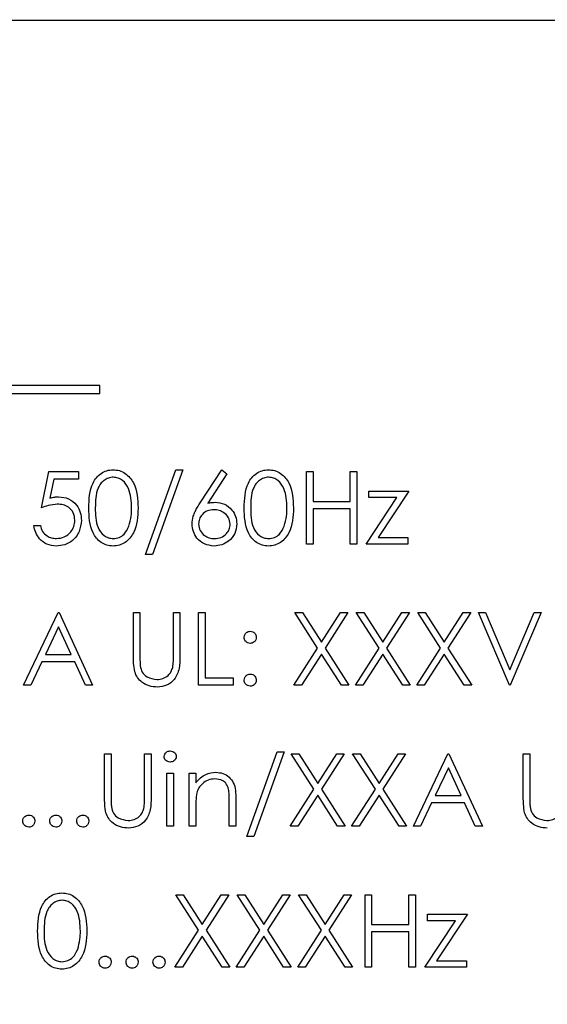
# Model space of a CAD drawing. Header units: millimetres. Extents: x 5 to 418, y 2 to 292.
# Tile 27 of 48: x 93.91 to 98.27, y 214.93 to 223.08. Entities that reach past the tile are written whole.
import ezdxf

# ---------------------------------------------------------------- set-up
doc = ezdxf.new("R2010")
doc.units = ezdxf.units.MM
doc.layers.add('SLD-0', color=7, linetype='Continuous')
doc.styles.add('SLDTEXTSTYLE0', font='TXT', dxfattribs={"width": 0.605})
doc.dimstyles.new('SLDDIMSTYLE0', dxfattribs={"dimtxt": 3.5, "dimasz": 3.302, "dimexe": 0, "dimexo": 0.0625, "dimgap": 0.875, "dimtad": 1, "dimlfac": 3, "dimrnd": 1e-09, "dimzin": 12, "dimdsep": 46, "dimtxsty": 'SLDTEXTSTYLE0', "dimsah": 1, "dimcen": 0.09, "dimadec": 0, "dimazin": 3, "dimtfac": 1, "dimtofl": 0, "dimtmove": 0, "dimatfit": 3, "dimfxl": 1, "dimfrac": 2, "dimtolj": 1, "dimtzin": 12, "dimarcsym": 0})

# ---------------------------------------------------------------- blocks, each defined once
blk = doc.blocks.new('_D')
at = {"layer": 'SLD-0'}
for p, q in [((58.038, 202.4881), (58.038, 259.5881)), ((132.3713, 202.4881), (132.3713, 259.5881)), ((58.038, 258.5881), (132.3713, 258.5881))]:
    blk.add_line(p, q, dxfattribs=at)
for points in [[(58.038, 258.5881), (61.34, 258.0801), (61.34, 259.0961)], [(132.3713, 258.5881), (129.0693, 259.0961), (129.0693, 258.0801)]]:
    blk.add_solid(points, dxfattribs=at)
at = {"layer": 'SLD-0', "insert": (91.1942, 263.0999), "char_height": 3.5, "attachment_point": 1, "style": 'SLDTEXTSTYLE0'}
blk.add_mtext('223', dxfattribs=at)

msp = doc.modelspace()

# ---------------------------------------------------------------- linework, layer by layer
at = {"color": 7, "linetype": 'Continuous', "lineweight": 25}
for p, q in [((103.5403, 223.0738), (86.8736, 223.0738)), ((94.5715, 220.0527), (87.2381, 220.0527)), ((87.2381, 219.9861), (94.5715, 219.9861)), ((94.5715, 219.9861), (94.5715, 220.0527)), ((94.087, 219.041), (94.1486, 219.341)), ((94.1486, 219.341), (94.3947, 219.341)), ((94.3947, 219.341), (94.3947, 219.2794)), ((94.9486, 218.6563), (95.1995, 219.3563)), ((95.2563, 219.3563), (95.0053, 218.6563)), ((95.1995, 219.3563), (95.2563, 219.3563)), ((95.4002, 219.0825), (95.5793, 219.3563)), ((95.5793, 219.3563), (95.6208, 219.3238)), ((96.2793, 219.341), (96.3332, 219.341)), ((96.2793, 218.741), (96.2793, 219.341)), ((96.3332, 219.341), (96.3332, 219.0948)), ((96.6409, 219.0948), (96.6409, 219.341)), ((96.6409, 219.341), (96.6947, 219.341)), ((96.6947, 219.341), (96.6947, 218.741)), ((94.1906, 219.2794), (94.1583, 219.1216)), ((94.3947, 219.2794), (94.1906, 219.2794)), ((95.6208, 219.3238), (95.4623, 219.0813)), ((96.7947, 219.1794), (97.1255, 219.1794)), ((96.7947, 219.1256), (96.7947, 219.1794)), ((97.1255, 219.1794), (96.8704, 218.7948)), ((96.3332, 219.0948), (96.6409, 219.0948)), ((96.7716, 218.741), (97.0268, 219.1256)), ((97.0268, 219.1256), (96.7947, 219.1256)), ((96.6409, 219.0333), (96.3332, 219.0333)), ((96.3332, 219.0333), (96.3332, 218.741)), ((96.6409, 218.741), (96.6409, 219.0333)), ((94.0255, 218.8948), (94.0793, 218.8948)), ((96.8704, 218.7948), (97.1178, 218.7948)), ((97.1178, 218.7948), (97.1178, 218.741)), ((96.3332, 218.741), (96.2793, 218.741)), ((96.6947, 218.741), (96.6409, 218.741)), ((97.1178, 218.741), (96.7716, 218.741)), ((95.0053, 218.6563), (94.9486, 218.6563)), ((93.9409, 217.5743), (94.2255, 218.1743)), ((94.2255, 218.1743), (94.2332, 218.1743)), ((94.2332, 218.1743), (94.5101, 217.5743)), ((94.8486, 218.1743), (94.9024, 218.1743)), ((94.8486, 217.8119), (94.8486, 218.1743)), ((94.9024, 218.1743), (94.9024, 217.8148)), ((95.1793, 217.8148), (95.1793, 218.1743)), ((95.1793, 218.1743), (95.2332, 218.1743)), ((95.2332, 218.1743), (95.2332, 217.8119)), ((95.387, 218.1743), (95.4409, 218.1743)), ((95.387, 217.5743), (95.387, 218.1743)), ((95.4409, 218.1743), (95.4409, 217.6358)), ((96.1832, 218.1743), (96.2453, 218.1743)), ((96.3714, 217.8803), (96.1832, 218.1743)), ((96.2453, 218.1743), (96.4024, 217.9289)), ((96.4024, 217.9289), (96.5595, 218.1743)), ((96.6216, 218.1743), (96.4335, 217.8803)), ((96.5595, 218.1743), (96.6216, 218.1743)), ((96.6909, 218.1743), (96.753, 218.1743)), ((96.8791, 217.8803), (96.6909, 218.1743)), ((96.753, 218.1743), (96.9101, 217.9289)), ((96.9101, 217.9289), (97.0672, 218.1743)), ((97.1293, 218.1743), (96.9412, 217.8803)), ((97.0672, 218.1743), (97.1293, 218.1743)), ((97.1986, 218.1743), (97.2607, 218.1743)), ((97.3868, 217.8803), (97.1986, 218.1743)), ((97.2607, 218.1743), (97.4178, 217.9289)), ((97.4178, 217.9289), (97.5749, 218.1743)), ((97.637, 218.1743), (97.4489, 217.8803)), ((97.5749, 218.1743), (97.637, 218.1743)), ((97.7024, 218.1743), (97.7601, 218.1743)), ((97.9563, 217.5743), (97.7024, 218.1743)), ((97.7601, 218.1743), (97.9601, 217.7015)), ((97.9601, 217.7015), (98.1601, 218.1743)), ((98.2178, 218.1743), (97.9639, 217.5743)), ((98.1601, 218.1743), (98.2178, 218.1743)), ((94.2287, 218.0573), (94.1201, 217.8281)), ((94.3345, 217.8281), (94.2287, 218.0573)), ((96.1755, 217.5743), (96.3714, 217.8803)), ((96.4335, 217.8803), (96.6293, 217.5743)), ((96.6832, 217.5743), (96.8791, 217.8803)), ((96.9412, 217.8803), (97.137, 217.5743)), ((97.1909, 217.5743), (97.3868, 217.8803)), ((97.4489, 217.8803), (97.6447, 217.5743)), ((94.1201, 217.8281), (94.3345, 217.8281)), ((96.4024, 217.8317), (96.2376, 217.5743)), ((96.5672, 217.5743), (96.4024, 217.8317)), ((96.9101, 217.8317), (96.7453, 217.5743)), ((97.0749, 217.5743), (96.9101, 217.8317)), ((97.4178, 217.8317), (97.253, 217.5743)), ((97.5826, 217.5743), (97.4178, 217.8317)), ((94.0909, 217.7666), (93.9996, 217.5743)), ((94.3629, 217.7666), (94.0909, 217.7666)), ((94.4516, 217.5743), (94.3629, 217.7666)), ((95.4409, 217.6358), (95.6716, 217.6358)), ((95.6716, 217.6358), (95.6716, 217.5743)), ((93.9996, 217.5743), (93.9409, 217.5743)), ((94.5101, 217.5743), (94.4516, 217.5743)), ((95.6716, 217.5743), (95.387, 217.5743)), ((96.2376, 217.5743), (96.1755, 217.5743)), ((96.6293, 217.5743), (96.5672, 217.5743)), ((96.7453, 217.5743), (96.6832, 217.5743)), ((97.137, 217.5743), (97.0749, 217.5743)), ((97.253, 217.5743), (97.1909, 217.5743)), ((97.6447, 217.5743), (97.5826, 217.5743)), ((97.9639, 217.5743), (97.9563, 217.5743)), ((94.6101, 216.6452), (94.6101, 217.0076)), ((94.6101, 217.0076), (94.6639, 217.0076)), ((94.6639, 217.0076), (94.6639, 216.6481)), ((94.9409, 216.6481), (94.9409, 217.0076)), ((94.9409, 217.0076), (94.9947, 217.0076)), ((94.9947, 217.0076), (94.9947, 216.6452)), ((95.787, 216.323), (96.038, 217.023)), ((96.0947, 217.023), (95.8438, 216.323)), ((96.038, 217.023), (96.0947, 217.023)), ((96.1524, 217.0076), (96.2145, 217.0076)), ((96.3406, 216.7136), (96.1524, 217.0076)), ((96.2145, 217.0076), (96.3716, 216.7622)), ((96.3716, 216.7622), (96.5287, 217.0076)), ((96.5909, 217.0076), (96.4028, 216.7136)), ((96.5287, 217.0076), (96.5909, 217.0076)), ((96.8483, 216.7136), (96.6601, 217.0076)), ((96.6601, 217.0076), (96.7222, 217.0076)), ((96.7222, 217.0076), (96.8793, 216.7622)), ((96.8793, 216.7622), (97.0364, 217.0076)), ((97.0986, 217.0076), (96.9105, 216.7136)), ((97.0364, 217.0076), (97.0986, 217.0076)), ((97.1639, 216.4076), (97.4486, 217.0076)), ((97.4486, 217.0076), (97.4563, 217.0076)), ((97.4563, 217.0076), (97.7332, 216.4076)), ((98.0716, 216.6452), (98.0716, 217.0076)), ((98.0716, 217.0076), (98.1255, 217.0076)), ((98.1255, 217.0076), (98.1255, 216.6481)), ((97.4518, 216.8907), (97.3432, 216.6615)), ((97.5576, 216.6615), (97.4518, 216.8907)), ((95.1255, 216.4076), (95.1255, 216.8461)), ((95.1255, 216.8461), (95.1793, 216.8461)), ((95.1793, 216.8461), (95.1793, 216.4076)), ((95.3101, 216.4076), (95.3101, 216.8461)), ((95.3101, 216.8461), (95.3639, 216.8461)), ((95.3639, 216.8461), (95.3639, 216.767)), ((96.1447, 216.4076), (96.3406, 216.7136)), ((96.3716, 216.6651), (96.2069, 216.4076)), ((96.5364, 216.4076), (96.3716, 216.6651)), ((96.4028, 216.7136), (96.5986, 216.4076)), ((96.6524, 216.4076), (96.8483, 216.7136)), ((96.8793, 216.6651), (96.7145, 216.4076)), ((97.0441, 216.4076), (96.8793, 216.6651)), ((96.9105, 216.7136), (97.1063, 216.4076)), ((97.3432, 216.6615), (97.5576, 216.6615)), ((95.3639, 216.5662), (95.3639, 216.4076)), ((95.6409, 216.4076), (95.6409, 216.6139)), ((95.6947, 216.6315), (95.6947, 216.4076)), ((97.3139, 216.5999), (97.2227, 216.4076)), ((97.5859, 216.5999), (97.3139, 216.5999)), ((97.6746, 216.4076), (97.5859, 216.5999)), ((95.1793, 216.4076), (95.1255, 216.4076)), ((95.3639, 216.4076), (95.3101, 216.4076)), ((95.6947, 216.4076), (95.6409, 216.4076)), ((96.2069, 216.4076), (96.1447, 216.4076)), ((96.5986, 216.4076), (96.5364, 216.4076)), ((96.7145, 216.4076), (96.6524, 216.4076)), ((97.1063, 216.4076), (97.0441, 216.4076)), ((97.2227, 216.4076), (97.1639, 216.4076)), ((97.7332, 216.4076), (97.6746, 216.4076)), ((95.8438, 216.323), (95.787, 216.323)), ((95.1986, 215.841), (95.2607, 215.841)), ((95.3868, 215.547), (95.1986, 215.841)), ((95.2607, 215.841), (95.4178, 215.5955)), ((95.4178, 215.5955), (95.5749, 215.841)), ((95.637, 215.841), (95.4489, 215.547)), ((95.5749, 215.841), (95.637, 215.841)), ((95.8945, 215.547), (95.7063, 215.841)), ((95.7063, 215.841), (95.7684, 215.841)), ((95.7684, 215.841), (95.9255, 215.5955)), ((95.9255, 215.5955), (96.0826, 215.841)), ((96.1447, 215.841), (95.9566, 215.547)), ((96.0826, 215.841), (96.1447, 215.841)), ((96.4022, 215.547), (96.2139, 215.841)), ((96.2139, 215.841), (96.2761, 215.841)), ((96.2761, 215.841), (96.4332, 215.5955)), ((96.4332, 215.5955), (96.5903, 215.841)), ((96.6524, 215.841), (96.4643, 215.547)), ((96.5903, 215.841), (96.6524, 215.841)), ((96.7639, 215.841), (96.8178, 215.841)), ((96.7639, 215.241), (96.7639, 215.841)), ((96.8178, 215.841), (96.8178, 215.5948)), ((97.1255, 215.5948), (97.1255, 215.841)), ((97.1255, 215.841), (97.1793, 215.841)), ((97.1793, 215.841), (97.1793, 215.241)), ((97.2793, 215.6794), (97.6101, 215.6794)), ((97.2793, 215.6256), (97.2793, 215.6794)), ((97.6101, 215.6794), (97.3551, 215.2948)), ((96.8178, 215.5948), (97.1255, 215.5948)), ((97.2563, 215.241), (97.5114, 215.6256)), ((97.5114, 215.6256), (97.2793, 215.6256)), ((95.1909, 215.241), (95.3868, 215.547)), ((95.4489, 215.547), (95.6447, 215.241)), ((95.6986, 215.241), (95.8945, 215.547)), ((95.9566, 215.547), (96.1524, 215.241)), ((96.2063, 215.241), (96.4022, 215.547)), ((96.4643, 215.547), (96.6601, 215.241)), ((97.1255, 215.5333), (96.8178, 215.5333)), ((96.8178, 215.5333), (96.8178, 215.241)), ((97.1255, 215.241), (97.1255, 215.5333)), ((95.4178, 215.4984), (95.253, 215.241)), ((95.5826, 215.241), (95.4178, 215.4984)), ((95.9255, 215.4984), (95.7607, 215.241)), ((96.0903, 215.241), (95.9255, 215.4984)), ((96.4332, 215.4984), (96.2684, 215.241)), ((96.598, 215.241), (96.4332, 215.4984)), ((97.3551, 215.2948), (97.6024, 215.2948)), ((97.6024, 215.2948), (97.6024, 215.241)), ((95.253, 215.241), (95.1909, 215.241)), ((95.6447, 215.241), (95.5826, 215.241)), ((95.7607, 215.241), (95.6986, 215.241)), ((96.1524, 215.241), (96.0903, 215.241)), ((96.2684, 215.241), (96.2063, 215.241)), ((96.6601, 215.241), (96.598, 215.241)), ((96.8178, 215.241), (96.7639, 215.241)), ((97.1793, 215.241), (97.1255, 215.241)), ((97.6024, 215.241), (97.2563, 215.241))]:
    msp.add_line(p, q, dxfattribs=at)
for points, knots in [([(94.4793, 219.0407), (94.4817, 219.1124), (94.4846, 219.202), (94.5405, 219.2922), (94.5794, 219.328), (94.6273, 219.3521), (94.6624, 219.3549), (94.6799, 219.3563)], [0, 0, 0, 0, 0.498702, 0.624177, 0.749467, 0.874745, 1, 1, 1, 1]), ([(94.6799, 219.3563), (94.6976, 219.3549), (94.7329, 219.3521), (94.7973, 219.3208), (94.8784, 219.2207), (94.8836, 219.1127), (94.887, 219.0407)], [0, 0, 0, 0, 0.1256001, 0.2511969, 0.5005813, 1, 1, 1, 1]), ([(95.7639, 219.0407), (95.7663, 219.1124), (95.7692, 219.202), (95.8251, 219.2922), (95.864, 219.328), (95.9119, 219.3521), (95.947, 219.3549), (95.9645, 219.3563)], [0, 0, 0, 0, 0.498702, 0.624177, 0.749467, 0.874745, 1, 1, 1, 1]), ([(95.9645, 219.3563), (95.9822, 219.3549), (96.0175, 219.3521), (96.0819, 219.3208), (96.163, 219.2207), (96.1682, 219.1127), (96.1716, 219.0407)], [0, 0, 0, 0, 0.1256, 0.251197, 0.500581, 1, 1, 1, 1]), ([(94.6817, 219.2948), (94.668, 219.2934), (94.6405, 219.2907), (94.604, 219.2696), (94.5749, 219.2401), (94.5352, 219.167), (94.5341, 219.097), (94.5332, 219.041)], [0, 0, 0, 0, 0.125139, 0.250418, 0.375519, 0.500847, 1, 1, 1, 1]), ([(94.8332, 219.041), (94.831, 219.0967), (94.8276, 219.1801), (94.7715, 219.2626), (94.7229, 219.2905), (94.6955, 219.2934), (94.6817, 219.2948)], [0, 0, 0, 0, 0.500072, 0.749021, 0.874598, 1, 1, 1, 1]), ([(95.9663, 219.2948), (95.9526, 219.2934), (95.9251, 219.2907), (95.8886, 219.2696), (95.8595, 219.2401), (95.8198, 219.167), (95.8187, 219.097), (95.8178, 219.041)], [0, 0, 0, 0, 0.125139, 0.250418, 0.375519, 0.500847, 1, 1, 1, 1]), ([(96.1178, 219.041), (96.1156, 219.0967), (96.1122, 219.1801), (96.0561, 219.2626), (96.0075, 219.2905), (95.9801, 219.2934), (95.9663, 219.2948)], [0, 0, 0, 0, 0.500072, 0.749021, 0.874598, 1, 1, 1, 1]), ([(94.1583, 219.1216), (94.1713, 219.1252), (94.1944, 219.1316), (94.2184, 219.1327), (94.229, 219.1333)], [0, 0, 0, 0, 0.560064, 1, 1, 1, 1]), ([(94.229, 219.1333), (94.2577, 219.1302), (94.315, 219.1241), (94.3781, 219.0701), (94.4132, 219.0044), (94.4163, 218.9595), (94.4178, 218.937)], [0, 0, 0, 0, 0.2796881, 0.5590255, 0.7792916, 1, 1, 1, 1]), ([(94.2192, 219.0717), (94.1938, 219.0691), (94.1484, 219.0644), (94.1058, 219.0481), (94.087, 219.041)], [0, 0, 0, 0, 0.5594162, 1, 1, 1, 1]), ([(94.3639, 218.9393), (94.3617, 218.96), (94.3573, 219.0015), (94.3169, 219.0466), (94.268, 219.0689), (94.2355, 219.0708), (94.2192, 219.0717)], [0, 0, 0, 0, 0.279539, 0.5586168, 0.7790473, 1, 1, 1, 1]), ([(94.6799, 218.7256), (94.6624, 218.727), (94.6274, 218.7298), (94.5637, 218.7613), (94.4849, 218.8621), (94.4815, 218.9692), (94.4793, 219.0407)], [0, 0, 0, 0, 0.125551, 0.25109, 0.50025, 1, 1, 1, 1]), ([(94.5332, 219.041), (94.5336, 218.9849), (94.5343, 218.9009), (94.5919, 218.819), (94.6406, 218.7915), (94.668, 218.7886), (94.6817, 218.7871)], [0, 0, 0, 0, 0.500291, 0.749086, 0.874606, 1, 1, 1, 1]), ([(94.887, 219.0407), (94.8837, 218.9687), (94.8786, 218.8607), (94.7971, 218.7613), (94.7329, 218.7299), (94.6976, 218.727), (94.6799, 218.7256)], [0, 0, 0, 0, 0.499407, 0.748743, 0.874372, 1, 1, 1, 1]), ([(94.8105, 218.8901), (94.8181, 218.9178), (94.8318, 218.9672), (94.8327, 219.0184), (94.8332, 219.041)], [0, 0, 0, 0, 0.559599, 1, 1, 1, 1]), ([(95.3332, 218.9083), (95.3353, 218.9297), (95.3388, 218.9651), (95.3578, 219.0108), (95.3776, 219.0475), (95.3927, 219.0709), (95.4002, 219.0825)], [0, 0, 0, 0, 0.339374, 0.559486, 0.779731, 1, 1, 1, 1]), ([(95.5131, 219.0256), (95.4948, 219.024), (95.4583, 219.0209), (95.4164, 218.9893), (95.3909, 218.949), (95.3883, 218.9204), (95.387, 218.9061)], [0, 0, 0, 0, 0.280127, 0.559515, 0.779719, 1, 1, 1, 1]), ([(95.4623, 219.0813), (95.4738, 219.0832), (95.4944, 219.0864), (95.5152, 219.0869), (95.5244, 219.0871)], [0, 0, 0, 0, 0.55991, 1, 1, 1, 1]), ([(95.6486, 218.9061), (95.6458, 218.9249), (95.6402, 218.9626), (95.6009, 219.0005), (95.5575, 219.0224), (95.5279, 219.0245), (95.5131, 219.0256)], [0, 0, 0, 0, 0.278754, 0.558605, 0.779147, 1, 1, 1, 1]), ([(95.5244, 219.0871), (95.5507, 219.0841), (95.6033, 219.0781), (95.6618, 219.03), (95.6972, 218.9713), (95.7007, 218.93), (95.7024, 218.9093)], [0, 0, 0, 0, 0.2796384, 0.5593258, 0.7795267, 1, 1, 1, 1]), ([(95.9645, 218.7256), (95.947, 218.727), (95.912, 218.7298), (95.8483, 218.7613), (95.7695, 218.8621), (95.7662, 218.9692), (95.7639, 219.0407)], [0, 0, 0, 0, 0.1255507, 0.25109, 0.5002501, 1, 1, 1, 1]), ([(95.8178, 219.041), (95.8182, 218.9849), (95.8189, 218.9009), (95.8765, 218.819), (95.9252, 218.7915), (95.9526, 218.7886), (95.9663, 218.7871)], [0, 0, 0, 0, 0.500291, 0.749086, 0.874606, 1, 1, 1, 1]), ([(96.1716, 219.0407), (96.1683, 218.9687), (96.1633, 218.8607), (96.0817, 218.7613), (96.0175, 218.7299), (95.9822, 218.727), (95.9645, 218.7256)], [0, 0, 0, 0, 0.499407, 0.748743, 0.874372, 1, 1, 1, 1]), ([(96.0951, 218.8901), (96.1027, 218.9178), (96.1164, 218.9672), (96.1174, 219.0184), (96.1178, 219.041)], [0, 0, 0, 0, 0.559599, 1, 1, 1, 1]), ([(94.4178, 218.937), (94.4143, 218.9059), (94.4073, 218.8437), (94.3534, 218.7713), (94.2821, 218.7312), (94.2331, 218.7274), (94.2085, 218.7256)], [0, 0, 0, 0, 0.279864, 0.559271, 0.779424, 1, 1, 1, 1]), ([(94.2117, 218.7871), (94.2341, 218.7897), (94.2791, 218.795), (94.3292, 218.836), (94.3597, 218.8862), (94.3625, 218.9216), (94.3639, 218.9393)], [0, 0, 0, 0, 0.279617, 0.559357, 0.779559, 1, 1, 1, 1]), ([(94.2085, 218.7256), (94.1828, 218.7282), (94.1314, 218.7335), (94.0732, 218.7794), (94.0373, 218.8354), (94.0294, 218.875), (94.0255, 218.8948)], [0, 0, 0, 0, 0.279625, 0.559019, 0.77938, 1, 1, 1, 1]), ([(94.0793, 218.8948), (94.084, 218.8779), (94.0932, 218.844), (94.1299, 218.8097), (94.1707, 218.7906), (94.198, 218.7883), (94.2117, 218.7871)], [0, 0, 0, 0, 0.28005, 0.559166, 0.779583, 1, 1, 1, 1]), ([(94.6817, 218.7871), (94.6981, 218.7892), (94.7309, 218.7933), (94.7816, 218.8275), (94.7995, 218.8664), (94.8105, 218.8901)], [0, 0, 0, 0, 0.280257, 0.560781, 1, 1, 1, 1]), ([(95.5149, 218.7256), (95.4881, 218.7288), (95.4344, 218.7352), (95.3738, 218.784), (95.3394, 218.8451), (95.3353, 218.8872), (95.3332, 218.9083)], [0, 0, 0, 0, 0.27967, 0.559085, 0.779558, 1, 1, 1, 1]), ([(95.387, 218.9061), (95.3896, 218.8877), (95.3948, 218.8508), (95.4322, 218.8127), (95.4744, 218.7904), (95.5033, 218.7882), (95.5178, 218.7871)], [0, 0, 0, 0, 0.279059, 0.55882, 0.779303, 1, 1, 1, 1]), ([(95.7024, 218.9093), (95.6993, 218.8819), (95.6931, 218.827), (95.6419, 218.7662), (95.5794, 218.7316), (95.5364, 218.7276), (95.5149, 218.7256)], [0, 0, 0, 0, 0.279631, 0.55896, 0.779478, 1, 1, 1, 1]), ([(95.5178, 218.7871), (95.5362, 218.789), (95.5731, 218.7926), (95.6158, 218.8234), (95.644, 218.8627), (95.647, 218.8916), (95.6486, 218.9061)], [0, 0, 0, 0, 0.280018, 0.559853, 0.779987, 1, 1, 1, 1]), ([(95.9663, 218.7871), (95.9827, 218.7892), (96.0155, 218.7933), (96.0662, 218.8275), (96.0841, 218.8664), (96.0951, 218.8901)], [0, 0, 0, 0, 0.280257, 0.560781, 1, 1, 1, 1]), ([(95.7639, 217.9704), (95.7649, 217.9778), (95.7667, 217.9925), (95.7803, 218.0088), (95.7966, 218.0188), (95.8082, 218.0199), (95.8139, 218.0204)], [0, 0, 0, 0, 0.279585, 0.559454, 0.779697, 1, 1, 1, 1]), ([(95.8139, 217.9204), (95.8066, 217.9213), (95.7918, 217.923), (95.7755, 217.9367), (95.7655, 217.9531), (95.7645, 217.9646), (95.7639, 217.9704)], [0, 0, 0, 0, 0.279647, 0.559299, 0.779615, 1, 1, 1, 1]), ([(95.8139, 218.0204), (95.8213, 218.0196), (95.8361, 218.0179), (95.8523, 218.0042), (95.8626, 217.9879), (95.8635, 217.9763), (95.8639, 217.9704)], [0, 0, 0, 0, 0.279602, 0.559212, 0.779475, 1, 1, 1, 1]), ([(95.8639, 217.9704), (95.8631, 217.963), (95.8615, 217.9483), (95.8477, 217.932), (95.8314, 217.9219), (95.8198, 217.9209), (95.8139, 217.9204)], [0, 0, 0, 0, 0.279517, 0.559326, 0.779544, 1, 1, 1, 1]), ([(94.8593, 217.6855), (94.8554, 217.7089), (94.8486, 217.7508), (94.8486, 217.7932), (94.8486, 217.8119)], [0, 0, 0, 0, 0.5594986, 1, 1, 1, 1]), ([(94.9024, 217.8148), (94.9024, 217.7999), (94.9023, 217.7732), (94.904, 217.7467), (94.9048, 217.735)], [0, 0, 0, 0, 0.560124, 1, 1, 1, 1]), ([(95.2332, 217.8119), (95.2327, 217.7785), (95.2317, 217.712), (95.1954, 217.6234), (95.1256, 217.5674), (95.073, 217.5617), (95.0468, 217.5589)], [0, 0, 0, 0, 0.281655, 0.560111, 0.78008, 1, 1, 1, 1]), ([(95.1732, 217.7216), (95.1755, 217.739), (95.1795, 217.7699), (95.1794, 217.8011), (95.1793, 217.8148)], [0, 0, 0, 0, 0.559624, 1, 1, 1, 1]), ([(94.9048, 217.735), (94.9086, 217.7166), (94.9162, 217.68), (94.9677, 217.6328), (95.0149, 217.6251), (95.0438, 217.6204)], [0, 0, 0, 0, 0.281057, 0.560821, 1, 1, 1, 1]), ([(95.0438, 217.6204), (95.0603, 217.6222), (95.0934, 217.6258), (95.1334, 217.6512), (95.1607, 217.6845), (95.169, 217.7093), (95.1732, 217.7216)], [0, 0, 0, 0, 0.279787, 0.559377, 0.779569, 1, 1, 1, 1]), ([(95.0468, 217.5589), (95.024, 217.5605), (94.9784, 217.5636), (94.921, 217.5934), (94.879, 217.6353), (94.8658, 217.6688), (94.8593, 217.6855)], [0, 0, 0, 0, 0.280221, 0.559914, 0.779952, 1, 1, 1, 1]), ([(95.7639, 217.6166), (95.7648, 217.624), (95.7666, 217.6387), (95.7801, 217.655), (95.7966, 217.6651), (95.8081, 217.6661), (95.8139, 217.6666)], [0, 0, 0, 0, 0.279576, 0.559284, 0.779552, 1, 1, 1, 1]), ([(95.8139, 217.6666), (95.8213, 217.6658), (95.8361, 217.6641), (95.8523, 217.6503), (95.8626, 217.634), (95.8635, 217.6224), (95.8639, 217.6166)], [0, 0, 0, 0, 0.279602, 0.559212, 0.779475, 1, 1, 1, 1]), ([(95.8139, 217.5666), (95.8066, 217.5675), (95.7919, 217.5693), (95.7756, 217.5829), (95.7656, 217.5992), (95.7645, 217.6108), (95.7639, 217.6166)], [0, 0, 0, 0, 0.2795812, 0.5591432, 0.7795754, 1, 1, 1, 1]), ([(95.8639, 217.6166), (95.8631, 217.6092), (95.8613, 217.5945), (95.8477, 217.5782), (95.8313, 217.5682), (95.8197, 217.5671), (95.8139, 217.5666)], [0, 0, 0, 0, 0.2794691, 0.5593578, 0.7796739, 1, 1, 1, 1]), ([(95.1024, 216.9843), (95.1034, 216.9914), (95.1054, 217.0056), (95.1194, 217.0204), (95.1355, 217.0294), (95.1466, 217.0303), (95.1522, 217.0307)], [0, 0, 0, 0, 0.279289, 0.558897, 0.779452, 1, 1, 1, 1]), ([(95.1522, 216.9384), (95.1451, 216.9391), (95.1311, 216.9407), (95.1149, 216.9526), (95.1042, 216.9677), (95.103, 216.9788), (95.1024, 216.9843)], [0, 0, 0, 0, 0.279784, 0.559698, 0.779921, 1, 1, 1, 1]), ([(95.1522, 217.0307), (95.1593, 217.03), (95.1735, 217.0285), (95.19, 217.0164), (95.2006, 217.0011), (95.2018, 216.9899), (95.2024, 216.9843)], [0, 0, 0, 0, 0.279869, 0.559866, 0.779911, 1, 1, 1, 1]), ([(95.2024, 216.9843), (95.2014, 216.9772), (95.1993, 216.9631), (95.1849, 216.9485), (95.1689, 216.9396), (95.1577, 216.9388), (95.1522, 216.9384)], [0, 0, 0, 0, 0.27916, 0.558862, 0.779356, 1, 1, 1, 1]), ([(95.3639, 216.767), (95.3895, 216.7946), (95.4353, 216.8439), (95.5016, 216.8508), (95.5308, 216.8538)], [0, 0, 0, 0, 0.559141, 1, 1, 1, 1]), ([(95.5308, 216.8538), (95.5504, 216.8521), (95.5897, 216.8486), (95.6413, 216.817), (95.6937, 216.747), (95.6943, 216.6791), (95.6947, 216.6315)], [0, 0, 0, 0, 0.187021, 0.37389, 0.56061, 1, 1, 1, 1]), ([(95.5214, 216.7999), (95.5024, 216.7979), (95.4644, 216.794), (95.4198, 216.7632), (95.3873, 216.7261), (95.3773, 216.6979), (95.3722, 216.6838)], [0, 0, 0, 0, 0.279553, 0.559373, 0.779703, 1, 1, 1, 1]), ([(95.6345, 216.7136), (95.6302, 216.7276), (95.6216, 216.7554), (95.5826, 216.7938), (95.5446, 216.7976), (95.5214, 216.7999)], [0, 0, 0, 0, 0.281192, 0.561331, 1, 1, 1, 1]), ([(94.6639, 216.6481), (94.6639, 216.6332), (94.6638, 216.6066), (94.6656, 216.58), (94.6663, 216.5683)], [0, 0, 0, 0, 0.560124, 1, 1, 1, 1]), ([(94.9347, 216.555), (94.937, 216.5723), (94.9411, 216.6032), (94.9409, 216.6344), (94.9409, 216.6481)], [0, 0, 0, 0, 0.559624, 1, 1, 1, 1]), ([(95.3722, 216.6838), (95.3692, 216.662), (95.3639, 216.6229), (95.3639, 216.5835), (95.3639, 216.5662)], [0, 0, 0, 0, 0.559658, 1, 1, 1, 1]), ([(95.6409, 216.6139), (95.641, 216.6326), (95.6412, 216.666), (95.6365, 216.6991), (95.6345, 216.7136)], [0, 0, 0, 0, 0.560255, 1, 1, 1, 1]), ([(98.1255, 216.6481), (98.1254, 216.6332), (98.1253, 216.6066), (98.1271, 216.58), (98.1279, 216.5683)], [0, 0, 0, 0, 0.560124, 1, 1, 1, 1]), ([(94.6208, 216.5188), (94.617, 216.5422), (94.6101, 216.5841), (94.6101, 216.6266), (94.6101, 216.6452)], [0, 0, 0, 0, 0.559499, 1, 1, 1, 1]), ([(94.6663, 216.5683), (94.6702, 216.55), (94.6778, 216.5134), (94.7292, 216.4662), (94.7764, 216.4585), (94.8053, 216.4538)], [0, 0, 0, 0, 0.281057, 0.560821, 1, 1, 1, 1]), ([(94.9947, 216.6452), (94.9942, 216.6118), (94.9932, 216.5453), (94.957, 216.4567), (94.8872, 216.4007), (94.8346, 216.3951), (94.8083, 216.3922)], [0, 0, 0, 0, 0.281655, 0.560111, 0.78008, 1, 1, 1, 1]), ([(98.0823, 216.5188), (98.0785, 216.5422), (98.0716, 216.5841), (98.0716, 216.6266), (98.0716, 216.6452)], [0, 0, 0, 0, 0.5594986, 1, 1, 1, 1]), ([(98.1279, 216.5683), (98.1317, 216.55), (98.1393, 216.5134), (98.1907, 216.4662), (98.238, 216.4585), (98.2668, 216.4538)], [0, 0, 0, 0, 0.281057, 0.560821, 1, 1, 1, 1]), ([(93.9332, 216.4499), (93.9341, 216.4573), (93.9358, 216.4721), (93.9494, 216.4884), (93.9658, 216.4984), (93.9774, 216.4994), (93.9832, 216.4999)], [0, 0, 0, 0, 0.279576, 0.559284, 0.779552, 1, 1, 1, 1]), ([(93.9832, 216.4999), (93.9906, 216.4991), (94.0054, 216.4974), (94.0215, 216.4837), (94.0318, 216.4674), (94.0327, 216.4557), (94.0332, 216.4499)], [0, 0, 0, 0, 0.279602, 0.559212, 0.779475, 1, 1, 1, 1]), ([(94.1563, 216.4499), (94.1571, 216.4573), (94.1589, 216.4721), (94.1725, 216.4884), (94.1889, 216.4984), (94.2005, 216.4994), (94.2063, 216.4999)], [0, 0, 0, 0, 0.279576, 0.559284, 0.779552, 1, 1, 1, 1]), ([(94.2063, 216.4999), (94.2136, 216.4991), (94.2284, 216.4974), (94.2446, 216.4837), (94.2549, 216.4674), (94.2558, 216.4557), (94.2563, 216.4499)], [0, 0, 0, 0, 0.279602, 0.559212, 0.779475, 1, 1, 1, 1]), ([(94.3793, 216.4499), (94.3802, 216.4573), (94.382, 216.4721), (94.3955, 216.4884), (94.4119, 216.4984), (94.4235, 216.4994), (94.4293, 216.4999)], [0, 0, 0, 0, 0.279576, 0.559284, 0.779552, 1, 1, 1, 1]), ([(94.4293, 216.4999), (94.4367, 216.4991), (94.4515, 216.4974), (94.4677, 216.4837), (94.478, 216.4674), (94.4789, 216.4557), (94.4793, 216.4499)], [0, 0, 0, 0, 0.279602, 0.559212, 0.779475, 1, 1, 1, 1]), ([(94.8083, 216.3922), (94.7855, 216.3938), (94.74, 216.3969), (94.6826, 216.4267), (94.6405, 216.4687), (94.6274, 216.5021), (94.6208, 216.5188)], [0, 0, 0, 0, 0.280221, 0.559914, 0.779952, 1, 1, 1, 1]), ([(94.8053, 216.4538), (94.8218, 216.4556), (94.8549, 216.4591), (94.8949, 216.4845), (94.9222, 216.5179), (94.9306, 216.5426), (94.9347, 216.555)], [0, 0, 0, 0, 0.279787, 0.559377, 0.779569, 1, 1, 1, 1]), ([(98.2698, 216.3922), (98.247, 216.3938), (98.2015, 216.3969), (98.1441, 216.4267), (98.102, 216.4687), (98.0889, 216.5021), (98.0823, 216.5188)], [0, 0, 0, 0, 0.2802208, 0.5599142, 0.7799519, 1, 1, 1, 1]), ([(98.2668, 216.4538), (98.2834, 216.4556), (98.3164, 216.4591), (98.3565, 216.4845), (98.3837, 216.5179), (98.3921, 216.5426), (98.3963, 216.555)], [0, 0, 0, 0, 0.279787, 0.559377, 0.779569, 1, 1, 1, 1]), ([(93.9832, 216.3999), (93.9758, 216.4008), (93.9611, 216.4027), (93.9448, 216.4162), (93.9348, 216.4326), (93.9337, 216.4441), (93.9332, 216.4499)], [0, 0, 0, 0, 0.279581, 0.559143, 0.779575, 1, 1, 1, 1]), ([(94.0332, 216.4499), (94.0323, 216.4426), (94.0306, 216.4278), (94.0169, 216.4116), (94.0005, 216.4015), (93.989, 216.4005), (93.9832, 216.3999)], [0, 0, 0, 0, 0.279469, 0.559358, 0.779674, 1, 1, 1, 1]), ([(94.2063, 216.3999), (94.1989, 216.4008), (94.1842, 216.4027), (94.1679, 216.4162), (94.1579, 216.4326), (94.1568, 216.4441), (94.1563, 216.4499)], [0, 0, 0, 0, 0.279581, 0.559143, 0.779575, 1, 1, 1, 1]), ([(94.2563, 216.4499), (94.2554, 216.4426), (94.2536, 216.4278), (94.24, 216.4116), (94.2236, 216.4015), (94.212, 216.4005), (94.2063, 216.3999)], [0, 0, 0, 0, 0.279469, 0.559358, 0.779674, 1, 1, 1, 1]), ([(94.4293, 216.3999), (94.422, 216.4008), (94.4073, 216.4027), (94.391, 216.4162), (94.3809, 216.4326), (94.3799, 216.4441), (94.3793, 216.4499)], [0, 0, 0, 0, 0.279581, 0.559143, 0.779575, 1, 1, 1, 1]), ([(94.4793, 216.4499), (94.4785, 216.4426), (94.4767, 216.4278), (94.4631, 216.4116), (94.4467, 216.4015), (94.4351, 216.4005), (94.4293, 216.3999)], [0, 0, 0, 0, 0.279469, 0.559358, 0.779674, 1, 1, 1, 1]), ([(94.0563, 215.5407), (94.0586, 215.6124), (94.0615, 215.702), (94.1174, 215.7922), (94.1563, 215.828), (94.2042, 215.8521), (94.2393, 215.8549), (94.2569, 215.8563)], [0, 0, 0, 0, 0.498702, 0.624177, 0.749467, 0.874745, 1, 1, 1, 1]), ([(94.2569, 215.8563), (94.2745, 215.8549), (94.3098, 215.8521), (94.3742, 215.8208), (94.4553, 215.7207), (94.4605, 215.6127), (94.4639, 215.5407)], [0, 0, 0, 0, 0.1256, 0.251197, 0.500581, 1, 1, 1, 1]), ([(94.2587, 215.7948), (94.2449, 215.7934), (94.2174, 215.7907), (94.1809, 215.7696), (94.1518, 215.7401), (94.1121, 215.667), (94.111, 215.597), (94.1101, 215.541)], [0, 0, 0, 0, 0.125139, 0.250418, 0.375519, 0.500847, 1, 1, 1, 1]), ([(94.4101, 215.541), (94.4079, 215.5967), (94.4045, 215.6801), (94.3484, 215.7626), (94.2999, 215.7905), (94.2724, 215.7934), (94.2587, 215.7948)], [0, 0, 0, 0, 0.500072, 0.749021, 0.874598, 1, 1, 1, 1]), ([(94.2569, 215.2256), (94.2393, 215.227), (94.2043, 215.2298), (94.1406, 215.2613), (94.0618, 215.3621), (94.0585, 215.4692), (94.0563, 215.5407)], [0, 0, 0, 0, 0.125551, 0.25109, 0.50025, 1, 1, 1, 1]), ([(94.1101, 215.541), (94.1105, 215.4849), (94.1112, 215.4009), (94.1688, 215.319), (94.2175, 215.2915), (94.2449, 215.2886), (94.2587, 215.2871)], [0, 0, 0, 0, 0.500291, 0.749086, 0.874606, 1, 1, 1, 1]), ([(94.4639, 215.5407), (94.4606, 215.4687), (94.4556, 215.3607), (94.374, 215.2613), (94.3098, 215.2299), (94.2745, 215.227), (94.2569, 215.2256)], [0, 0, 0, 0, 0.499407, 0.748743, 0.874372, 1, 1, 1, 1]), ([(94.3874, 215.3901), (94.395, 215.4178), (94.4087, 215.4672), (94.4097, 215.5184), (94.4101, 215.541)], [0, 0, 0, 0, 0.559599, 1, 1, 1, 1]), ([(94.2587, 215.2871), (94.275, 215.2892), (94.3078, 215.2933), (94.3585, 215.3275), (94.3764, 215.3664), (94.3874, 215.3901)], [0, 0, 0, 0, 0.280257, 0.560781, 1, 1, 1, 1]), ([(94.5639, 215.2833), (94.5648, 215.2906), (94.5666, 215.3054), (94.5801, 215.3217), (94.5966, 215.3317), (94.6081, 215.3328), (94.6139, 215.3333)], [0, 0, 0, 0, 0.279576, 0.559284, 0.779552, 1, 1, 1, 1]), ([(94.6139, 215.2333), (94.6066, 215.2342), (94.5919, 215.236), (94.5756, 215.2496), (94.5656, 215.2659), (94.5645, 215.2775), (94.5639, 215.2833)], [0, 0, 0, 0, 0.279581, 0.559143, 0.779575, 1, 1, 1, 1]), ([(94.6139, 215.3333), (94.6213, 215.3324), (94.6361, 215.3307), (94.6523, 215.317), (94.6626, 215.3007), (94.6635, 215.2891), (94.6639, 215.2833)], [0, 0, 0, 0, 0.279602, 0.559212, 0.779475, 1, 1, 1, 1]), ([(94.6639, 215.2833), (94.6631, 215.2759), (94.6613, 215.2611), (94.6477, 215.2449), (94.6313, 215.2348), (94.6197, 215.2338), (94.6139, 215.2333)], [0, 0, 0, 0, 0.279469, 0.559358, 0.779674, 1, 1, 1, 1]), ([(94.787, 215.2833), (94.7879, 215.2906), (94.7897, 215.3054), (94.8032, 215.3217), (94.8196, 215.3317), (94.8312, 215.3328), (94.837, 215.3333)], [0, 0, 0, 0, 0.279576, 0.559284, 0.779552, 1, 1, 1, 1]), ([(94.837, 215.2333), (94.8297, 215.2342), (94.815, 215.236), (94.7987, 215.2496), (94.7886, 215.2659), (94.7876, 215.2775), (94.787, 215.2833)], [0, 0, 0, 0, 0.279581, 0.559143, 0.779575, 1, 1, 1, 1]), ([(94.837, 215.3333), (94.8444, 215.3324), (94.8592, 215.3307), (94.8754, 215.317), (94.8856, 215.3007), (94.8866, 215.2891), (94.887, 215.2833)], [0, 0, 0, 0, 0.279602, 0.559212, 0.779475, 1, 1, 1, 1]), ([(94.887, 215.2833), (94.8861, 215.2759), (94.8844, 215.2611), (94.8707, 215.2449), (94.8544, 215.2348), (94.8428, 215.2338), (94.837, 215.2333)], [0, 0, 0, 0, 0.279469, 0.559358, 0.779674, 1, 1, 1, 1]), ([(95.0101, 215.2833), (95.011, 215.2906), (95.0127, 215.3054), (95.0263, 215.3217), (95.0427, 215.3317), (95.0543, 215.3328), (95.0601, 215.3333)], [0, 0, 0, 0, 0.279576, 0.559284, 0.779552, 1, 1, 1, 1]), ([(95.0601, 215.2333), (95.0527, 215.2342), (95.038, 215.236), (95.0218, 215.2496), (95.0117, 215.2659), (95.0106, 215.2775), (95.0101, 215.2833)], [0, 0, 0, 0, 0.279581, 0.559143, 0.779575, 1, 1, 1, 1]), ([(95.0601, 215.3333), (95.0675, 215.3324), (95.0823, 215.3307), (95.0985, 215.317), (95.1087, 215.3007), (95.1096, 215.2891), (95.1101, 215.2833)], [0, 0, 0, 0, 0.279602, 0.559212, 0.779475, 1, 1, 1, 1]), ([(95.1101, 215.2833), (95.1092, 215.2759), (95.1075, 215.2611), (95.0938, 215.2449), (95.0775, 215.2348), (95.0659, 215.2338), (95.0601, 215.2333)], [0, 0, 0, 0, 0.279469, 0.559358, 0.779674, 1, 1, 1, 1])]:
    msp.add_open_spline(points, degree=3, knots=knots, dxfattribs=at)

# ---------------------------------------------------------------- dimensions: what is measured, and where the dimension line sits
at = {"layer": 'SLD-0'}
dim = msp.add_linear_dim(base=(132.3713, 258.5881), p1=(58.038, 202.4881), p2=(132.3713, 202.4881), dimstyle='SLDDIMSTYLE0', dxfattribs=at)
dim.commit()
dim.dimension.update_dxf_attribs({"geometry": '_D', "text_midpoint": (95.2046, 258.5881), "dimtype": 160})

doc.saveas('drawing.dxf')
